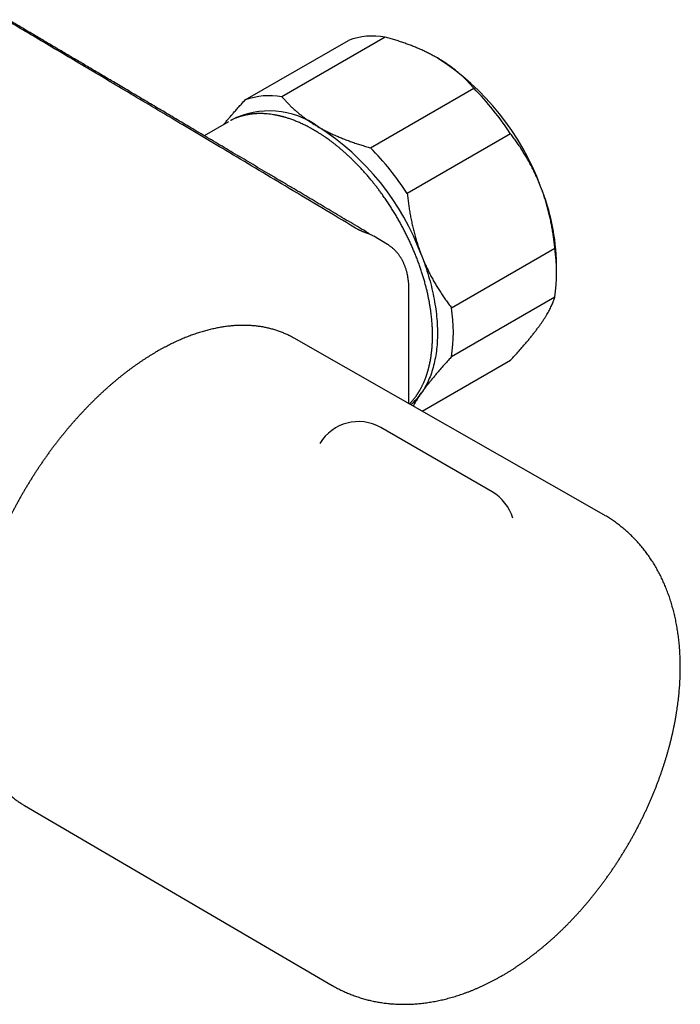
# Model space of a CAD drawing. Header units: millimetres. Extents: x 8 to 709, y 8 to 364.
# Tile 7 of 9: x 650 to 709, y 8 to 96. Entities that reach past the tile are written whole.
import ezdxf

# ---------------------------------------------------------------- set-up
doc = ezdxf.new("R2010")
doc.units = ezdxf.units.MM

msp = doc.modelspace()

# ---------------------------------------------------------------- linework, layer by layer
at = {"color": 7, "linetype": 'Continuous', "lineweight": 30}
for p, q in [((670.355, 88.469), (679.547, 93.776)), ((682.827, 94.069), (673.635, 88.762)), ((681.509, 84.217), (690.701, 89.524)), ((668.87, 86.538), (666.715, 85.294)), ((693.981, 85.443), (684.789, 80.136)), ((681.731, 76.383), (681.719, 76.39)), ((681.795, 76.345), (681.734, 76.381)), ((683.02, 75.62), (681.796, 76.347)), ((688.726, 69.989), (697.918, 75.296)), ((698.078, 73.017), (698.078, 73.833)), ((684.936, 61.447), (684.936, 71.568)), ((697.918, 70.922), (688.726, 65.616)), ((674.719, 67.272), (674.647, 67.313)), ((702.266, 51.566), (674.719, 67.272)), ((686.111, 60.777), (693.981, 65.321)), ((692.335, 53.604), (682.435, 59.319)), ((650.649, 25.74), (650.719, 25.699)), ((650.719, 25.699), (678.096, 9.698))]:
    msp.add_line(p, q, dxfattribs=at)
at = {"color": 7, "linetype": 'Continuous', "lineweight": 30, "flags": 128}
msp.add_lwpolyline([(686.05, 74.655), (686.139, 74.424), (686.224, 74.193), (686.307, 73.961), (686.387, 73.73), (686.465, 73.499), (686.54, 73.268), (686.612, 73.037), (686.681, 72.806), (686.747, 72.575), (686.811, 72.345), (686.872, 72.116), (686.93, 71.886), (686.985, 71.658), (687.037, 71.43), (687.086, 71.202), (687.133, 70.976), (687.176, 70.75), (687.217, 70.525), (687.254, 70.301), (687.289, 70.078), (687.32, 69.856), (687.349, 69.636), (687.375, 69.416), (687.397, 69.198), (687.417, 68.981), (687.433, 68.765), (687.447, 68.551), (687.458, 68.339), (687.465, 68.127), (687.47, 67.918), (687.471, 67.71), (687.47, 67.504), (687.465, 67.3), (687.458, 67.098), (687.447, 66.897), (687.433, 66.699), (687.417, 66.503), (687.397, 66.308), (687.375, 66.116), (687.349, 65.926), (687.32, 65.739), (687.289, 65.553), (687.254, 65.37), (687.217, 65.189), (687.176, 65.011), (687.133, 64.836), (687.086, 64.663), (687.037, 64.492), (686.985, 64.324), (686.93, 64.159), (686.872, 63.997), (686.811, 63.838), (686.747, 63.681), (686.681, 63.527), (686.612, 63.376), (686.54, 63.229), (686.465, 63.084), (686.387, 62.942), (686.307, 62.803), (686.224, 62.668), (686.139, 62.536), (686.05, 62.407)], dxfattribs=at)
at = {"color": 7, "linetype": 'Continuous', "lineweight": 30}
for centre, radius, start, end in [((681.747, 87.656), 6.503, 80.44309, 109.77595), ((675.064, 72.825), 23.011, 20.21851, 57.37063), ((672.387, 71.443), 25.735, 32.95663, 44.63251), ((672.555, 82.349), 6.503, 80.44309, 109.77595), ((672.513, 80.114), 7.385, 53.89881, 117.29127), ((664.457, 66.702), 23.011, 20.21851, 57.37063), ((663.195, 66.136), 25.735, 32.95663, 44.63251), ((678.611, 73.468), 19.47, 1.0766, 22.05271), ((683.045, 73.109), 15.034, 351.63591, 8.36409), ((673.852, 67.802), 15.034, 351.63591, 8.36409), ((681.53, 65.558), 5.51, 310.31475, 325.11569), ((680.436, 55.855), 4, 60.00268, 148.99077), ((690.335, 50.14), 4, 16.14326, 60.00268)]:
    msp.add_arc(centre, radius, start, end, dxfattribs=at)
for points, knots in [([(680.342, 76.985), (680.143, 77.105), (677.999, 78.386), (674.102, 80.712), (668.835, 83.855), (664.071, 86.693), (659.708, 89.289), (655.635, 91.709), (651.781, 93.994), (647.985, 96.242), (644.231, 98.46), (640.509, 100.654), (636.934, 102.758), (633.486, 104.782), (630.147, 106.737), (626.905, 108.631), (623.748, 110.47), (620.667, 112.261), (617.655, 114.007), (614.707, 115.711), (611.8, 117.388), (608.893, 119.059), (605.948, 120.749), (602.938, 122.471), (599.86, 124.228), (596.707, 126.024), (593.471, 127.863), (590.144, 129.749), (586.714, 131.689), (583.17, 133.69), (579.494, 135.762), (575.665, 137.915), (571.656, 140.165), (567.432, 142.532), (562.932, 145.05), (558.057, 147.774), (553.044, 150.572), (549.639, 152.471), (548.013, 153.377)], [0, 0, 0, 0, 0.004572, 0.049029, 0.089101, 0.124994, 0.157902, 0.188774, 0.217999, 0.245869, 0.275387, 0.303606, 0.330695, 0.35682, 0.382106, 0.406655, 0.430546, 0.453846, 0.476611, 0.498887, 0.520714, 0.542497, 0.564711, 0.587388, 0.610567, 0.634297, 0.658632, 0.683637, 0.709391, 0.73599, 0.763553, 0.792232, 0.822227, 0.853804, 0.887305, 0.923457, 0.96346, 1, 1, 1, 1]), ([(681.091, 76.765), (680.845, 76.911), (680.334, 77.214), (679.562, 77.673), (678.776, 78.139), (678.004, 78.597), (677.245, 79.048), (676.498, 79.491), (675.761, 79.929), (674.986, 80.389), (674.175, 80.87), (673.329, 81.372), (672.495, 81.866), (671.673, 82.354), (670.863, 82.834), (670.065, 83.308), (669.279, 83.774), (668.504, 84.233), (667.742, 84.685), (666.991, 85.13), (666.252, 85.568), (665.539, 85.991), (664.85, 86.399), (664.186, 86.792), (663.532, 87.179), (662.89, 87.56), (662.245, 87.942), (661.598, 88.324), (660.951, 88.708), (660.316, 89.084), (659.692, 89.453), (659.081, 89.814), (658.492, 90.163), (657.926, 90.497), (657.382, 90.819), (656.848, 91.135), (656.325, 91.444), (655.813, 91.747), (655.311, 92.043), (654.82, 92.333), (654.339, 92.617), (653.869, 92.895), (653.412, 93.165), (652.968, 93.427), (652.537, 93.681), (652.116, 93.93), (651.71, 94.17), (651.317, 94.401), (650.938, 94.625), (650.569, 94.843), (650.209, 95.055), (649.859, 95.261), (649.519, 95.462), (649.188, 95.657), (648.862, 95.849), (648.541, 96.038), (648.225, 96.225), (647.919, 96.405), (647.625, 96.578), (647.34, 96.746), (647.067, 96.907), (646.803, 97.062), (646.551, 97.211), (646.309, 97.353), (646.077, 97.49), (645.856, 97.62), (645.649, 97.742), (645.456, 97.855), (645.276, 97.961), (645.106, 98.061), (644.945, 98.156), (644.791, 98.247), (644.644, 98.333), (644.504, 98.416), (644.374, 98.492), (644.255, 98.562), (644.147, 98.625), (644.049, 98.683), (643.956, 98.738), (643.862, 98.793), (643.763, 98.851), (643.657, 98.914), (643.534, 98.986), (643.393, 99.069), (643.231, 99.164), (643.06, 99.265), (642.879, 99.371), (642.688, 99.483), (642.487, 99.601), (642.277, 99.725), (642.057, 99.854), (641.827, 99.99), (641.587, 100.13), (641.337, 100.277), (641.079, 100.429), (640.813, 100.585), (640.539, 100.746), (640.256, 100.912), (639.961, 101.085), (639.654, 101.265), (639.336, 101.452), (639.007, 101.645), (638.669, 101.843), (638.321, 102.048), (637.963, 102.258), (637.611, 102.464), (637.265, 102.666), (636.928, 102.864), (636.582, 103.067), (636.23, 103.273), (635.869, 103.484), (635.503, 103.699), (635.135, 103.914), (634.701, 104.168), (634.205, 104.459), (633.649, 104.784), (633.102, 105.104), (632.551, 105.426), (631.997, 105.75), (631.44, 106.076), (630.894, 106.394), (630.36, 106.706), (629.837, 107.011), (629.336, 107.304), (628.854, 107.584), (628.393, 107.853), (627.943, 108.116), (627.502, 108.373), (627.072, 108.623), (626.652, 108.868), (626.242, 109.107), (625.842, 109.339), (625.453, 109.566), (625.076, 109.785), (624.711, 109.997), (624.359, 110.202), (624.016, 110.401), (623.713, 110.578), (623.446, 110.733), (623.21, 110.87), (622.971, 111.009), (622.726, 111.151), (622.476, 111.296), (622.219, 111.445), (621.922, 111.618), (621.584, 111.814), (621.201, 112.036), (620.808, 112.264), (620.4, 112.501), (619.978, 112.745), (619.541, 112.998), (619.092, 113.258), (618.632, 113.525), (618.16, 113.798), (617.676, 114.078), (617.179, 114.365), (616.67, 114.66), (616.147, 114.962), (615.613, 115.271), (615.066, 115.586), (614.508, 115.908), (614.002, 116.201), (613.549, 116.461), (613.153, 116.69), (612.751, 116.921), (612.344, 117.156), (611.932, 117.393), (611.516, 117.633), (611.103, 117.87), (610.698, 118.103), (610.305, 118.329), (609.924, 118.549), (609.555, 118.761), (609.197, 118.966), (608.851, 119.165), (608.526, 119.352), (608.221, 119.527), (607.935, 119.691), (607.659, 119.849), (607.393, 120.002), (607.137, 120.149), (606.884, 120.294), (606.635, 120.437), (606.39, 120.578), (606.156, 120.712), (605.935, 120.839), (605.725, 120.959), (605.527, 121.072), (605.346, 121.176), (605.18, 121.271), (605.03, 121.357), (604.889, 121.438), (604.759, 121.512), (604.638, 121.581), (604.533, 121.642), (604.44, 121.695), (604.359, 121.741), (604.28, 121.787), (604.199, 121.833), (604.116, 121.881), (604.03, 121.93), (603.914, 121.996), (603.768, 122.08), (603.587, 122.183), (603.4, 122.29), (603.204, 122.402), (603.002, 122.518), (602.79, 122.639), (602.569, 122.765), (602.341, 122.896), (602.105, 123.031), (601.862, 123.17), (601.611, 123.313), (601.35, 123.462), (601.081, 123.616), (600.803, 123.775), (600.517, 123.938), (600.243, 124.095), (599.982, 124.244), (599.735, 124.385), (599.479, 124.531), (599.212, 124.683), (598.935, 124.841), (598.648, 125.005), (598.352, 125.174), (598.047, 125.348), (597.735, 125.525), (597.416, 125.707), (597.091, 125.893), (596.757, 126.083), (596.412, 126.28), (596.055, 126.482), (595.688, 126.692), (595.312, 126.906), (594.926, 127.125), (594.532, 127.35), (594.129, 127.579), (593.709, 127.818), (593.271, 128.067), (592.815, 128.326), (592.349, 128.591), (591.873, 128.861), (591.387, 129.137), (590.901, 129.413), (590.415, 129.689), (589.93, 129.964), (589.435, 130.245), (588.932, 130.53), (588.42, 130.821), (587.899, 131.116), (587.369, 131.417), (586.83, 131.722), (586.283, 132.032), (585.729, 132.346), (585.171, 132.662), (584.607, 132.981), (584.035, 133.305), (583.45, 133.636), (582.853, 133.973), (582.244, 134.318), (581.626, 134.667), (580.999, 135.021), (580.367, 135.378), (579.73, 135.738), (579.088, 136.101), (578.438, 136.468), (577.775, 136.842), (577.098, 137.224), (576.408, 137.613), (575.709, 138.007), (575.001, 138.406), (574.284, 138.81), (573.559, 139.219), (572.825, 139.633), (572.082, 140.051), (571.331, 140.474), (570.572, 140.901), (569.803, 141.334), (569.031, 141.769), (568.254, 142.206), (567.473, 142.645), (566.684, 143.089), (565.881, 143.54), (565.063, 144), (564.232, 144.468), (563.391, 144.94), (562.541, 145.417), (561.683, 145.9), (560.815, 146.387), (559.939, 146.879), (559.054, 147.376), (558.16, 147.878), (557.257, 148.385), (556.345, 148.897), (555.424, 149.413), (554.494, 149.935), (553.524, 150.48), (552.512, 151.047), (551.459, 151.638), (550.394, 152.235), (549.612, 152.674), (549.185, 152.914), (549.116, 152.953)], [0, 0, 0, 0, 0.005589, 0.011609, 0.017563, 0.023451, 0.02917, 0.034826, 0.040418, 0.045947, 0.052446, 0.058856, 0.065175, 0.071405, 0.077544, 0.083594, 0.089553, 0.095423, 0.101203, 0.106893, 0.112493, 0.118003, 0.123115, 0.128148, 0.133101, 0.137974, 0.142766, 0.147762, 0.152668, 0.157484, 0.162209, 0.166845, 0.171391, 0.175594, 0.179718, 0.183761, 0.187725, 0.191608, 0.195411, 0.199135, 0.202778, 0.206341, 0.209824, 0.213167, 0.216433, 0.219622, 0.222733, 0.225677, 0.228547, 0.231346, 0.234071, 0.236724, 0.239305, 0.241813, 0.244248, 0.246721, 0.249114, 0.251428, 0.253662, 0.255816, 0.25789, 0.259885, 0.2618, 0.263635, 0.265391, 0.267066, 0.268662, 0.270094, 0.271455, 0.272745, 0.273964, 0.275112, 0.276252, 0.277312, 0.278293, 0.279194, 0.280015, 0.280757, 0.281422, 0.28213, 0.282885, 0.283686, 0.284533, 0.28568, 0.286902, 0.288199, 0.289571, 0.291017, 0.292539, 0.294135, 0.295803, 0.297545, 0.299361, 0.301252, 0.303218, 0.305222, 0.307297, 0.309444, 0.311663, 0.314001, 0.316415, 0.318903, 0.321466, 0.324104, 0.326817, 0.329605, 0.332106, 0.334665, 0.33728, 0.339953, 0.342684, 0.345471, 0.348272, 0.351042, 0.355334, 0.359551, 0.363693, 0.36776, 0.372068, 0.376289, 0.380423, 0.384469, 0.388428, 0.392299, 0.395869, 0.399362, 0.402777, 0.406114, 0.409374, 0.412556, 0.415661, 0.418688, 0.421637, 0.424508, 0.427253, 0.429922, 0.432517, 0.435037, 0.436823, 0.438589, 0.440397, 0.44225, 0.444149, 0.446093, 0.448082, 0.450892, 0.453788, 0.456769, 0.459837, 0.463055, 0.466363, 0.46976, 0.473247, 0.476824, 0.480489, 0.484245, 0.488111, 0.492069, 0.496116, 0.500255, 0.504483, 0.508803, 0.511762, 0.514763, 0.517805, 0.520887, 0.524011, 0.527175, 0.530331, 0.533398, 0.536375, 0.539263, 0.542061, 0.54477, 0.547389, 0.549918, 0.552158, 0.554323, 0.556412, 0.558426, 0.560365, 0.562229, 0.564176, 0.566033, 0.567801, 0.56948, 0.571069, 0.572568, 0.573978, 0.575191, 0.57633, 0.577393, 0.57838, 0.579293, 0.58013, 0.580788, 0.581391, 0.581979, 0.582589, 0.58322, 0.583873, 0.584548, 0.585841, 0.587206, 0.588643, 0.590109, 0.591644, 0.593247, 0.594919, 0.596659, 0.598434, 0.600275, 0.602183, 0.604156, 0.606195, 0.6083, 0.610471, 0.612708, 0.614519, 0.616395, 0.618335, 0.620341, 0.622449, 0.624625, 0.626869, 0.62918, 0.631558, 0.633959, 0.636426, 0.638957, 0.641554, 0.64427, 0.647054, 0.649905, 0.652825, 0.655812, 0.658866, 0.661989, 0.665367, 0.66882, 0.67235, 0.675955, 0.679636, 0.683393, 0.687004, 0.690683, 0.694429, 0.698243, 0.702124, 0.706072, 0.710087, 0.71417, 0.71832, 0.722538, 0.726745, 0.731018, 0.735356, 0.739758, 0.744307, 0.748924, 0.753608, 0.758359, 0.763177, 0.767975, 0.772838, 0.777766, 0.782758, 0.78792, 0.793149, 0.798445, 0.803809, 0.809241, 0.81474, 0.820307, 0.825929, 0.831618, 0.837375, 0.843199, 0.849089, 0.854941, 0.860857, 0.866838, 0.872883, 0.87912, 0.885423, 0.891794, 0.898233, 0.904739, 0.911312, 0.917953, 0.924662, 0.931438, 0.938281, 0.945192, 0.952171, 0.959216, 0.96633, 0.974232, 0.982217, 0.990282, 0.99843, 1, 1, 1, 1]), ([(687.471, 92.205), (687.429, 92.229), (687.28, 92.314), (687.018, 92.457), (686.682, 92.63), (686.336, 92.798), (685.982, 92.96), (685.618, 93.117), (685.248, 93.267), (684.873, 93.411), (684.487, 93.55), (684.086, 93.687), (683.672, 93.82), (683.253, 93.948), (682.969, 94.029), (682.827, 94.069)], [0, 0, 0, 0, 0.031425, 0.110773, 0.190157, 0.269542, 0.348893, 0.42894, 0.508988, 0.58762, 0.666253, 0.749675, 0.833122, 0.916573, 1, 1, 1, 1]), ([(690.701, 89.524), (690.633, 89.604), (690.496, 89.765), (690.278, 90.003), (690.051, 90.239), (689.814, 90.471), (689.566, 90.7), (689.307, 90.925), (689.039, 91.145), (688.756, 91.363), (688.457, 91.58), (688.14, 91.794), (687.813, 92.003), (687.585, 92.137), (687.471, 92.205)], [0, 0, 0, 0, 0.082025, 0.164072, 0.246116, 0.328135, 0.410674, 0.493213, 0.574834, 0.656455, 0.742321, 0.82823, 0.914137, 1, 1, 1, 1]), ([(673.635, 88.762), (673.701, 88.684), (673.834, 88.528), (674.045, 88.297), (674.264, 88.069), (674.493, 87.843), (674.732, 87.62), (674.981, 87.402), (675.239, 87.188), (675.51, 86.976), (675.797, 86.765), (676.1, 86.555), (676.413, 86.352), (676.67, 86.195), (676.823, 86.106), (676.865, 86.081)], [0, 0, 0, 0, 0.0795363, 0.1590931, 0.2386465, 0.3181781, 0.3981796, 0.4781805, 0.5573503, 0.6365196, 0.7195152, 0.8025499, 0.8855826, 0.9685754, 1, 1, 1, 1]), ([(668.469, 86.307), (668.471, 86.309), (668.538, 86.394), (668.679, 86.566), (668.89, 86.821), (669.109, 87.078), (669.337, 87.343), (669.578, 87.616), (669.83, 87.897), (670.089, 88.182), (670.266, 88.373), (670.355, 88.469)], [0, 0, 0, 0, 0.003339, 0.125882, 0.248425, 0.368815, 0.489206, 0.616881, 0.744595, 0.872316, 1, 1, 1, 1]), ([(684.983, 61.42), (684.984, 61.422), (684.996, 61.434), (685.021, 61.46), (685.057, 61.497), (685.093, 61.535), (685.128, 61.574), (685.206, 61.66), (685.29, 61.758), (685.38, 61.869), (685.436, 61.94), (685.491, 62.012), (685.544, 62.084), (685.595, 62.156), (685.642, 62.223), (685.682, 62.283), (685.716, 62.335), (685.745, 62.379), (685.768, 62.415), (685.785, 62.442), (685.796, 62.461), (685.804, 62.474), (685.813, 62.489), (685.826, 62.509), (685.843, 62.537), (685.863, 62.571), (685.885, 62.608), (685.907, 62.645), (685.934, 62.693), (685.966, 62.751), (686.004, 62.82), (686.042, 62.891), (686.083, 62.971), (686.128, 63.062), (686.179, 63.168), (686.232, 63.284), (686.288, 63.411), (686.345, 63.548), (686.392, 63.67), (686.431, 63.772), (686.459, 63.849), (686.485, 63.922), (686.507, 63.989), (686.528, 64.05), (686.545, 64.103), (686.559, 64.147), (686.57, 64.182), (686.579, 64.21), (686.586, 64.232), (686.591, 64.251), (686.595, 64.265), (686.599, 64.279), (686.604, 64.294), (686.611, 64.317), (686.619, 64.346), (686.629, 64.38), (686.64, 64.419), (686.652, 64.461), (686.664, 64.504), (686.68, 64.563), (686.7, 64.64), (686.724, 64.736), (686.754, 64.864), (686.79, 65.024), (686.827, 65.21), (686.861, 65.391), (686.89, 65.568), (686.916, 65.74), (686.938, 65.907), (686.958, 66.077), (686.977, 66.251), (686.993, 66.431), (687.006, 66.609), (687.016, 66.784), (687.024, 66.957), (687.029, 67.099), (687.032, 67.209), (687.033, 67.287), (687.034, 67.358), (687.035, 67.426), (687.035, 67.493), (687.035, 67.559), (687.034, 67.623), (687.034, 67.687), (687.032, 67.793), (687.029, 67.941), (687.022, 68.134), (687.012, 68.332), (686.999, 68.539), (686.983, 68.757), (686.962, 68.986), (686.937, 69.227), (686.907, 69.48), (686.871, 69.749), (686.829, 70.032), (686.779, 70.33), (686.722, 70.643), (686.657, 70.968), (686.583, 71.307), (686.501, 71.654), (686.41, 72.008), (686.312, 72.367), (686.206, 72.731), (686.092, 73.099), (685.969, 73.472), (685.837, 73.849), (685.697, 74.231), (685.548, 74.616), (685.395, 74.991), (685.239, 75.355), (685.082, 75.709), (684.917, 76.064), (684.745, 76.421), (684.566, 76.777), (684.381, 77.132), (684.189, 77.486), (683.99, 77.84), (683.783, 78.197), (683.566, 78.555), (683.34, 78.914), (683.107, 79.273), (682.866, 79.63), (682.636, 79.959), (682.418, 80.26), (682.217, 80.53), (682.015, 80.793), (681.815, 81.048), (681.598, 81.317), (681.364, 81.597), (681.114, 81.887), (680.868, 82.164), (680.624, 82.429), (680.385, 82.68), (680.152, 82.918), (679.925, 83.143), (679.701, 83.358), (679.473, 83.571), (679.24, 83.782), (679.003, 83.989), (678.773, 84.184), (678.551, 84.367), (678.337, 84.537), (678.131, 84.696), (677.934, 84.843), (677.744, 84.982), (677.541, 85.126), (677.323, 85.274), (677.094, 85.425), (676.925, 85.532), (676.813, 85.601), (676.759, 85.634), (676.71, 85.664), (676.668, 85.689), (676.635, 85.709), (676.608, 85.725), (676.582, 85.74), (676.55, 85.759), (676.511, 85.781), (676.467, 85.807), (676.416, 85.837), (676.359, 85.869), (676.295, 85.905), (676.226, 85.943), (676.15, 85.985), (676.035, 86.046), (675.883, 86.126), (675.645, 86.246), (675.357, 86.383), (675.075, 86.506), (674.848, 86.599), (674.678, 86.665), (674.512, 86.726), (674.352, 86.783), (674.2, 86.833), (674.055, 86.879), (673.932, 86.916), (673.829, 86.946), (673.747, 86.968), (673.671, 86.989), (673.604, 87.006), (673.549, 87.02), (673.506, 87.03), (673.472, 87.039), (673.438, 87.047), (673.397, 87.056), (673.349, 87.067), (673.294, 87.079), (673.232, 87.092), (673.096, 87.12), (672.887, 87.159), (672.607, 87.2), (672.358, 87.227), (672.141, 87.244), (671.993, 87.252), (671.884, 87.256), (671.814, 87.257), (671.747, 87.258), (671.688, 87.258), (671.639, 87.258), (671.599, 87.258), (671.566, 87.257), (671.538, 87.257), (671.51, 87.256), (671.477, 87.255), (671.437, 87.254), (671.389, 87.252), (671.33, 87.249), (671.263, 87.245), (671.193, 87.24), (671.122, 87.234), (671.049, 87.227), (670.976, 87.219), (670.892, 87.209), (670.798, 87.196), (670.693, 87.18), (670.588, 87.162), (670.493, 87.144), (670.409, 87.127), (670.337, 87.111), (670.27, 87.095), (670.208, 87.079), (670.15, 87.065), (670.099, 87.051), (670.053, 87.038), (670.018, 87.027), (669.988, 87.019), (669.962, 87.011), (669.931, 87.001), (669.895, 86.99), (669.849, 86.975), (669.792, 86.956), (669.726, 86.933), (669.639, 86.901), (669.536, 86.862), (669.417, 86.813), (669.301, 86.761), (669.189, 86.707), (669.104, 86.665), (669.056, 86.64), (669.045, 86.634)], [0, 0, 0, 0, 0.000165, 0.001998, 0.003963, 0.005921, 0.007868, 0.009805, 0.018796, 0.022142, 0.025454, 0.028733, 0.031978, 0.035191, 0.038241, 0.040777, 0.042979, 0.044847, 0.046381, 0.047582, 0.048234, 0.048717, 0.049219, 0.050057, 0.051237, 0.052699, 0.05422, 0.055742, 0.057267, 0.059994, 0.062728, 0.065468, 0.068321, 0.072012, 0.076025, 0.080359, 0.085014, 0.089991, 0.095288, 0.098044, 0.100812, 0.103359, 0.105663, 0.107725, 0.109544, 0.11112, 0.112189, 0.113108, 0.113877, 0.114497, 0.114967, 0.115317, 0.115828, 0.116566, 0.117532, 0.118723, 0.120028, 0.121394, 0.122822, 0.12431, 0.127198, 0.130291, 0.13359, 0.139598, 0.145425, 0.151038, 0.156437, 0.161623, 0.166595, 0.171354, 0.176703, 0.181933, 0.187047, 0.192042, 0.196921, 0.201672, 0.204007, 0.206159, 0.208127, 0.209922, 0.211826, 0.213659, 0.215381, 0.217119, 0.218867, 0.224032, 0.229225, 0.234473, 0.23998, 0.245789, 0.251789, 0.258081, 0.264663, 0.271538, 0.278853, 0.286471, 0.294392, 0.302617, 0.311146, 0.31988, 0.328723, 0.337623, 0.34663, 0.355745, 0.364967, 0.374297, 0.383733, 0.393278, 0.40293, 0.411669, 0.420495, 0.429407, 0.438405, 0.44749, 0.456496, 0.465586, 0.47476, 0.484016, 0.493527, 0.503124, 0.512808, 0.522579, 0.532436, 0.540239, 0.547976, 0.555579, 0.563049, 0.570385, 0.57953, 0.588459, 0.597172, 0.605669, 0.61395, 0.621873, 0.629589, 0.637096, 0.644394, 0.652463, 0.660262, 0.667789, 0.675046, 0.682032, 0.688629, 0.694966, 0.701046, 0.706941, 0.714552, 0.721877, 0.728915, 0.730726, 0.732494, 0.734064, 0.735403, 0.736513, 0.737225, 0.738008, 0.739013, 0.740239, 0.741687, 0.743288, 0.745095, 0.747107, 0.749323, 0.751745, 0.754283, 0.760273, 0.766273, 0.777012, 0.787782, 0.793289, 0.798801, 0.804174, 0.809326, 0.814258, 0.818968, 0.823458, 0.826272, 0.828991, 0.83154, 0.833728, 0.835549, 0.837001, 0.837875, 0.838976, 0.840319, 0.841906, 0.843735, 0.845808, 0.848008, 0.857271, 0.866686, 0.876199, 0.882621, 0.888995, 0.891486, 0.893969, 0.896377, 0.8985, 0.900142, 0.901544, 0.902707, 0.903631, 0.90455, 0.905708, 0.907106, 0.908745, 0.910911, 0.913363, 0.915899, 0.918478, 0.921099, 0.923762, 0.926468, 0.930257, 0.934127, 0.938076, 0.941918, 0.944833, 0.947573, 0.950137, 0.952526, 0.95474, 0.956771, 0.958551, 0.960063, 0.960981, 0.962013, 0.963244, 0.964674, 0.966303, 0.968736, 0.971501, 0.974355, 0.979298, 0.984213, 0.9891, 0.993958, 0.998648, 1, 1, 1, 1]), ([(676.865, 86.081), (676.975, 86.019), (677.196, 85.894), (677.54, 85.713), (677.894, 85.538), (678.258, 85.369), (678.631, 85.206), (679.016, 85.047), (679.411, 84.894), (679.817, 84.747), (680.23, 84.605), (680.65, 84.47), (681.076, 84.34), (681.365, 84.258), (681.509, 84.217)], [0, 0, 0, 0, 0.08174, 0.163499, 0.24524, 0.327661, 0.410101, 0.492524, 0.576835, 0.661164, 0.745478, 0.830313, 0.915162, 1, 1, 1, 1]), ([(696.657, 80.778), (696.634, 80.836), (696.557, 81.032), (696.421, 81.359), (696.244, 81.758), (696.058, 82.151), (695.862, 82.538), (695.658, 82.919), (695.446, 83.292), (695.227, 83.656), (694.999, 84.019), (694.758, 84.381), (694.506, 84.743), (694.247, 85.098), (694.07, 85.328), (693.981, 85.443)], [0, 0, 0, 0, 0.034083, 0.113223, 0.192397, 0.271573, 0.350714, 0.430546, 0.510378, 0.588808, 0.667237, 0.750413, 0.833614, 0.916819, 1, 1, 1, 1]), ([(697.918, 75.296), (697.902, 75.45), (697.869, 75.759), (697.809, 76.221), (697.741, 76.682), (697.663, 77.143), (697.576, 77.602), (697.479, 78.061), (697.37, 78.521), (697.251, 78.98), (697.12, 79.436), (696.977, 79.888), (696.824, 80.337), (696.713, 80.631), (696.657, 80.778)], [0, 0, 0, 0, 0.081977, 0.163964, 0.245939, 0.32836, 0.410794, 0.493213, 0.577312, 0.661429, 0.745527, 0.830344, 0.915183, 1, 1, 1, 1]), ([(684.789, 80.136), (684.805, 79.982), (684.838, 79.673), (684.898, 79.211), (684.967, 78.75), (685.044, 78.29), (685.131, 77.831), (685.227, 77.376), (685.333, 76.925), (685.451, 76.472), (685.582, 76.015), (685.726, 75.556), (685.881, 75.101), (685.994, 74.804), (686.05, 74.655)], [0, 0, 0, 0, 0.082025, 0.164072, 0.246116, 0.328135, 0.410674, 0.493213, 0.574834, 0.656455, 0.742321, 0.82823, 0.914137, 1, 1, 1, 1]), ([(681.199, 76.615), (681.198, 76.615), (681.19, 76.617), (681.171, 76.624), (681.141, 76.634), (681.107, 76.645), (681.071, 76.658), (681.033, 76.672), (680.993, 76.687), (680.95, 76.703), (680.907, 76.72), (680.862, 76.738), (680.816, 76.756), (680.77, 76.775), (680.725, 76.795), (680.679, 76.815), (680.633, 76.835), (680.588, 76.856), (680.545, 76.877), (680.502, 76.898), (680.462, 76.918), (680.424, 76.939), (680.389, 76.958), (680.361, 76.974), (680.347, 76.983), (680.343, 76.985)], [0, 0, 0, 0, 0.001466, 0.04645, 0.092521, 0.13942, 0.186689, 0.23456, 0.282568, 0.330764, 0.379033, 0.427225, 0.475226, 0.522892, 0.569999, 0.616924, 0.66414, 0.711341, 0.758174, 0.804355, 0.849622, 0.893852, 0.938428, 0.98323, 1, 1, 1, 1]), ([(681.428, 76.53), (681.42, 76.536), (681.402, 76.55), (681.38, 76.568), (681.361, 76.582), (681.349, 76.591), (681.336, 76.601), (681.318, 76.614), (681.295, 76.631), (681.265, 76.651), (681.229, 76.676), (681.186, 76.705), (681.137, 76.736), (681.101, 76.758), (681.082, 76.769)], [0, 0, 0, 0, 0.066938, 0.161448, 0.202202, 0.23862, 0.274126, 0.325055, 0.393548, 0.479617, 0.583278, 0.704548, 0.843447, 1, 1, 1, 1]), ([(681.705, 76.398), (681.699, 76.401), (681.662, 76.422), (681.593, 76.457), (681.498, 76.501), (681.401, 76.542), (681.302, 76.58), (681.235, 76.604), (681.2, 76.614), (681.198, 76.614)], [0, 0, 0, 0, 0.039603, 0.2304458, 0.4212933, 0.6122212, 0.802433, 0.9931253, 1, 1, 1, 1]), ([(684.936, 71.568), (684.936, 71.57), (684.936, 71.622), (684.934, 71.724), (684.93, 71.875), (684.922, 72.022), (684.912, 72.168), (684.898, 72.312), (684.881, 72.455), (684.861, 72.597), (684.838, 72.737), (684.812, 72.875), (684.783, 73.01), (684.751, 73.143), (684.716, 73.274), (684.677, 73.404), (684.636, 73.531), (684.591, 73.656), (684.544, 73.779), (684.493, 73.9), (684.44, 74.017), (684.384, 74.132), (684.325, 74.242), (684.265, 74.35), (684.201, 74.454), (684.134, 74.557), (684.065, 74.656), (683.993, 74.753), (683.919, 74.846), (683.842, 74.936), (683.763, 75.023), (683.682, 75.106), (683.599, 75.187), (683.513, 75.264), (683.425, 75.338), (683.335, 75.408), (683.244, 75.476), (683.15, 75.539), (683.075, 75.587), (683.031, 75.613), (683.019, 75.62)], [0, 0, 0, 0, 0.000765, 0.029629, 0.05859, 0.087512, 0.115521, 0.14427, 0.172953, 0.201581, 0.23018, 0.259067, 0.287149, 0.315354, 0.343649, 0.371998, 0.40036, 0.428684, 0.456927, 0.485047, 0.513003, 0.540752, 0.568213, 0.594934, 0.622223, 0.649355, 0.676332, 0.703158, 0.729842, 0.756392, 0.782817, 0.809129, 0.83534, 0.861464, 0.887514, 0.913438, 0.939265, 0.96514, 0.990909, 1, 1, 1, 1]), ([(686.05, 74.655), (686.073, 74.596), (686.15, 74.401), (686.286, 74.073), (686.463, 73.674), (686.649, 73.282), (686.845, 72.895), (687.049, 72.513), (687.261, 72.14), (687.48, 71.776), (687.709, 71.414), (687.949, 71.051), (688.201, 70.69), (688.46, 70.335), (688.637, 70.104), (688.726, 69.989)], [0, 0, 0, 0, 0.034083, 0.113223, 0.192397, 0.271573, 0.350714, 0.430546, 0.510378, 0.588808, 0.667237, 0.750413, 0.833614, 0.916819, 1, 1, 1, 1]), ([(696.657, 68.53), (696.68, 68.562), (696.755, 68.67), (696.876, 68.849), (697.017, 69.064), (697.147, 69.273), (697.269, 69.478), (697.381, 69.676), (697.483, 69.868), (697.576, 70.053), (697.66, 70.234), (697.738, 70.413), (697.807, 70.589), (697.868, 70.759), (697.901, 70.868), (697.918, 70.922)], [0, 0, 0, 0, 0.034083, 0.113223, 0.192397, 0.271573, 0.350714, 0.430546, 0.510378, 0.588808, 0.667237, 0.750413, 0.833614, 0.916819, 1, 1, 1, 1]), ([(674.644, 67.314), (674.618, 67.329), (674.54, 67.373), (674.408, 67.442), (674.248, 67.522), (674.086, 67.599), (673.923, 67.673), (673.757, 67.743), (673.59, 67.81), (673.421, 67.873), (673.25, 67.933), (673.078, 67.989), (672.904, 68.042), (672.728, 68.092), (672.551, 68.138), (672.372, 68.181), (672.191, 68.22), (672.009, 68.256), (671.826, 68.288), (671.641, 68.316), (671.454, 68.341), (671.267, 68.363), (671.077, 68.381), (670.887, 68.396), (670.695, 68.407), (670.501, 68.414), (670.307, 68.418), (670.111, 68.419), (669.914, 68.415), (669.716, 68.409), (669.517, 68.398), (669.316, 68.384), (669.115, 68.367), (668.912, 68.346), (668.709, 68.321), (668.504, 68.293), (668.299, 68.262), (668.093, 68.227), (667.886, 68.188), (667.678, 68.146), (667.469, 68.1), (667.259, 68.051), (667.049, 67.998), (666.838, 67.942), (666.627, 67.882), (666.415, 67.819), (666.202, 67.752), (665.989, 67.682), (665.776, 67.608), (665.561, 67.531), (665.347, 67.451), (665.132, 67.367), (664.917, 67.28), (664.701, 67.19), (664.485, 67.096), (664.269, 66.999), (664.053, 66.898), (663.837, 66.794), (663.62, 66.687), (663.403, 66.577), (663.187, 66.463), (662.97, 66.347), (662.757, 66.229), (662.603, 66.142), (662.521, 66.094), (662.508, 66.087)], [0, 0, 0, 0, 0.007969, 0.023976, 0.039983, 0.055993, 0.072005, 0.088021, 0.104042, 0.120068, 0.1361, 0.152139, 0.168186, 0.184242, 0.200306, 0.21638, 0.232464, 0.248558, 0.264664, 0.28078, 0.296907, 0.313046, 0.329196, 0.345357, 0.36153, 0.377715, 0.39391, 0.410117, 0.426334, 0.442561, 0.458799, 0.475047, 0.491304, 0.50757, 0.523845, 0.540128, 0.556419, 0.572717, 0.589023, 0.605335, 0.621653, 0.637977, 0.654306, 0.67064, 0.686979, 0.703321, 0.719668, 0.736018, 0.752371, 0.768726, 0.785085, 0.801445, 0.817807, 0.834171, 0.850536, 0.866903, 0.88327, 0.899638, 0.916006, 0.932375, 0.948744, 0.965113, 0.981482, 0.99699, 1, 1, 1, 1]), ([(693.981, 65.321), (694.069, 65.415), (694.244, 65.604), (694.498, 65.884), (694.748, 66.162), (694.99, 66.438), (695.226, 66.71), (695.456, 66.981), (695.678, 67.249), (695.893, 67.515), (696.099, 67.776), (696.296, 68.033), (696.483, 68.285), (696.599, 68.448), (696.657, 68.53)], [0, 0, 0, 0, 0.0819772, 0.1639643, 0.2459391, 0.32836, 0.4107942, 0.4932125, 0.577312, 0.6614293, 0.7455265, 0.8303443, 0.9151831, 1, 1, 1, 1]), ([(662.508, 66.087), (662.47, 66.065), (662.359, 66.001), (662.177, 65.893), (661.961, 65.761), (661.744, 65.627), (661.528, 65.489), (661.312, 65.348), (661.097, 65.205), (660.881, 65.058), (660.666, 64.908), (660.452, 64.756), (660.237, 64.6), (660.024, 64.442), (659.81, 64.281), (659.597, 64.117), (659.385, 63.95), (659.173, 63.78), (658.962, 63.607), (658.752, 63.432), (658.542, 63.254), (658.332, 63.074), (658.124, 62.891), (657.916, 62.705), (657.709, 62.516), (657.503, 62.325), (657.298, 62.132), (657.094, 61.936), (656.89, 61.737), (656.688, 61.537), (656.486, 61.333), (656.286, 61.128), (656.086, 60.92), (655.888, 60.709), (655.691, 60.497), (655.494, 60.282), (655.299, 60.065), (655.106, 59.846), (654.913, 59.625), (654.722, 59.402), (654.532, 59.176), (654.343, 58.949), (654.156, 58.72), (653.97, 58.488), (653.785, 58.255), (653.602, 58.02), (653.42, 57.783), (653.24, 57.544), (653.061, 57.304), (652.884, 57.062), (652.708, 56.818), (652.534, 56.572), (652.362, 56.325), (652.191, 56.076), (652.022, 55.826), (651.855, 55.574), (651.689, 55.321), (651.526, 55.067), (651.363, 54.811), (651.203, 54.554), (651.045, 54.295), (650.888, 54.035), (650.734, 53.774), (650.581, 53.512), (650.43, 53.249), (650.281, 52.985), (650.134, 52.719), (649.989, 52.453), (649.847, 52.186), (649.706, 51.917), (649.567, 51.648), (649.43, 51.378), (649.296, 51.108), (649.163, 50.836), (649.033, 50.564), (648.905, 50.291), (648.779, 50.018), (648.656, 49.744), (648.534, 49.47), (648.415, 49.195), (648.298, 48.919), (648.184, 48.643), (648.072, 48.367), (647.962, 48.091), (647.854, 47.814), (647.749, 47.537), (647.646, 47.26), (647.546, 46.983), (647.448, 46.706), (647.352, 46.428), (647.259, 46.151), (647.169, 45.873), (647.08, 45.596), (646.995, 45.319), (646.912, 45.042), (646.831, 44.765), (646.753, 44.489), (646.677, 44.213), (646.604, 43.937), (646.534, 43.661), (646.466, 43.386), (646.401, 43.112), (646.338, 42.838), (646.278, 42.564), (646.221, 42.291), (646.166, 42.019), (646.114, 41.748), (646.065, 41.477), (646.018, 41.207), (645.974, 40.938), (645.933, 40.669), (645.894, 40.402), (645.858, 40.135), (645.825, 39.87), (645.794, 39.605), (645.766, 39.342), (645.741, 39.08), (645.719, 38.818), (645.699, 38.558), (645.683, 38.3), (645.668, 38.042), (645.657, 37.786), (645.648, 37.531), (645.643, 37.278), (645.639, 37.026), (645.639, 36.776), (645.641, 36.527), (645.647, 36.279), (645.655, 36.033), (645.665, 35.789), (645.679, 35.547), (645.695, 35.306), (645.714, 35.067), (645.736, 34.83), (645.76, 34.595), (645.788, 34.361), (645.818, 34.13), (645.851, 33.9), (645.886, 33.672), (645.925, 33.447), (645.966, 33.223), (646.009, 33.002), (646.056, 32.783), (646.105, 32.565), (646.157, 32.351), (646.212, 32.138), (646.269, 31.928), (646.33, 31.72), (646.392, 31.514), (646.458, 31.311), (646.526, 31.11), (646.597, 30.912), (646.67, 30.716), (646.746, 30.523), (646.825, 30.332), (646.906, 30.144), (646.99, 29.959), (647.076, 29.776), (647.165, 29.596), (647.257, 29.418), (647.351, 29.244), (647.447, 29.072), (647.546, 28.903), (647.648, 28.737), (647.752, 28.574), (647.858, 28.414), (647.967, 28.257), (648.078, 28.102), (648.192, 27.951), (648.307, 27.803), (648.426, 27.657), (648.546, 27.515), (648.669, 27.376), (648.794, 27.24), (648.921, 27.107), (649.05, 26.977), (649.182, 26.85), (649.316, 26.727), (649.451, 26.607), (649.589, 26.49), (649.73, 26.376), (649.872, 26.265), (650.016, 26.158), (650.162, 26.054), (650.31, 25.953), (650.461, 25.856), (650.573, 25.785), (650.635, 25.749), (650.646, 25.742)], [0, 0, 0, 0, 0.002865, 0.008298, 0.013731, 0.019163, 0.024595, 0.030027, 0.035458, 0.04089, 0.046321, 0.051751, 0.057182, 0.062612, 0.068041, 0.073471, 0.078899, 0.084328, 0.089756, 0.095184, 0.100611, 0.106038, 0.111465, 0.116891, 0.122317, 0.127743, 0.133168, 0.138593, 0.144017, 0.149441, 0.154865, 0.160289, 0.165712, 0.171135, 0.176557, 0.18198, 0.187402, 0.192823, 0.198245, 0.203666, 0.209087, 0.214508, 0.219928, 0.225348, 0.230768, 0.236188, 0.241608, 0.247027, 0.252446, 0.257866, 0.263285, 0.268703, 0.274122, 0.279541, 0.284959, 0.290377, 0.295796, 0.301214, 0.306632, 0.31205, 0.317468, 0.322886, 0.328304, 0.333722, 0.33914, 0.344558, 0.349976, 0.355394, 0.360812, 0.36623, 0.371649, 0.377067, 0.382485, 0.387903, 0.393322, 0.398741, 0.404159, 0.409578, 0.414997, 0.420416, 0.425836, 0.431255, 0.436675, 0.442095, 0.447515, 0.452935, 0.458356, 0.463776, 0.469197, 0.474619, 0.48004, 0.485462, 0.490884, 0.496306, 0.501729, 0.507152, 0.512575, 0.517999, 0.523423, 0.528847, 0.534272, 0.539697, 0.545123, 0.550548, 0.555974, 0.561401, 0.566828, 0.572255, 0.577683, 0.583111, 0.588539, 0.593968, 0.599397, 0.604827, 0.610257, 0.615688, 0.621118, 0.626549, 0.631981, 0.637413, 0.642845, 0.648277, 0.65371, 0.659143, 0.664577, 0.67001, 0.675444, 0.680878, 0.686312, 0.691746, 0.69718, 0.702615, 0.708049, 0.713483, 0.718917, 0.72435, 0.729784, 0.735217, 0.740649, 0.746081, 0.751513, 0.756943, 0.762373, 0.767802, 0.77323, 0.778657, 0.784082, 0.789506, 0.794929, 0.80035, 0.805769, 0.811186, 0.816601, 0.822014, 0.827424, 0.832832, 0.838238, 0.84364, 0.84904, 0.854437, 0.85983, 0.86522, 0.870607, 0.87599, 0.881369, 0.886745, 0.892117, 0.897486, 0.90285, 0.908211, 0.913568, 0.91892, 0.92427, 0.929615, 0.934957, 0.940296, 0.945631, 0.950963, 0.956292, 0.961618, 0.966941, 0.972263, 0.977582, 0.982899, 0.988215, 0.993529, 0.998843, 1, 1, 1, 1]), ([(688.726, 65.616), (688.638, 65.521), (688.464, 65.332), (688.209, 65.052), (687.959, 64.774), (687.717, 64.499), (687.481, 64.226), (687.251, 63.955), (687.029, 63.687), (686.814, 63.421), (686.608, 63.16), (686.411, 62.903), (686.224, 62.651), (686.108, 62.488), (686.05, 62.407)], [0, 0, 0, 0, 0.081977, 0.163964, 0.245939, 0.32836, 0.410794, 0.493213, 0.577312, 0.661429, 0.745527, 0.830344, 0.915183, 1, 1, 1, 1]), ([(686.05, 62.407), (686.028, 62.374), (685.952, 62.267), (685.831, 62.088), (685.691, 61.873), (685.56, 61.663), (685.439, 61.459), (685.357, 61.315), (685.318, 61.242), (685.313, 61.232)], [0, 0, 0, 0, 0.077043, 0.255777, 0.434552, 0.613288, 0.793402, 0.973554, 1, 1, 1, 1]), ([(693.237, 10.566), (693.281, 10.591), (693.405, 10.663), (693.607, 10.784), (693.844, 10.928), (694.081, 11.076), (694.316, 11.227), (694.55, 11.381), (694.784, 11.539), (695.016, 11.699), (695.247, 11.863), (695.478, 12.029), (695.707, 12.199), (695.935, 12.371), (696.162, 12.546), (696.387, 12.724), (696.611, 12.905), (696.835, 13.089), (697.056, 13.275), (697.277, 13.464), (697.496, 13.655), (697.713, 13.85), (697.93, 14.046), (698.145, 14.245), (698.358, 14.447), (698.57, 14.651), (698.78, 14.857), (698.989, 15.066), (699.197, 15.277), (699.403, 15.49), (699.607, 15.706), (699.81, 15.924), (700.011, 16.144), (700.21, 16.366), (700.408, 16.59), (700.604, 16.816), (700.798, 17.044), (700.991, 17.274), (701.182, 17.506), (701.371, 17.74), (701.559, 17.976), (701.744, 18.214), (701.928, 18.453), (702.11, 18.695), (702.29, 18.938), (702.468, 19.182), (702.644, 19.429), (702.819, 19.677), (702.991, 19.926), (703.162, 20.177), (703.33, 20.43), (703.497, 20.684), (703.661, 20.94), (703.824, 21.197), (703.984, 21.455), (704.143, 21.715), (704.299, 21.976), (704.453, 22.239), (704.605, 22.502), (704.755, 22.767), (704.903, 23.033), (705.048, 23.301), (705.192, 23.569), (705.333, 23.838), (705.471, 24.109), (705.608, 24.38), (705.742, 24.653), (705.874, 24.926), (706.004, 25.2), (706.131, 25.475), (706.256, 25.751), (706.378, 26.028), (706.499, 26.306), (706.616, 26.584), (706.731, 26.863), (706.844, 27.142), (706.954, 27.423), (707.062, 27.704), (707.167, 27.985), (707.27, 28.267), (707.37, 28.55), (707.467, 28.833), (707.562, 29.116), (707.655, 29.4), (707.744, 29.684), (707.831, 29.968), (707.915, 30.253), (707.997, 30.538), (708.075, 30.823), (708.151, 31.109), (708.224, 31.394), (708.295, 31.68), (708.362, 31.966), (708.427, 32.251), (708.489, 32.537), (708.548, 32.823), (708.604, 33.109), (708.657, 33.394), (708.707, 33.68), (708.754, 33.965), (708.798, 34.25), (708.839, 34.534), (708.877, 34.819), (708.912, 35.103), (708.944, 35.386), (708.972, 35.67), (708.998, 35.952), (709.02, 36.234), (709.039, 36.516), (709.055, 36.796), (709.068, 37.077), (709.077, 37.356), (709.084, 37.634), (709.087, 37.912), (709.086, 38.189), (709.082, 38.464), (709.075, 38.739), (709.065, 39.012), (709.051, 39.284), (709.034, 39.555), (709.014, 39.825), (708.99, 40.093), (708.963, 40.36), (708.932, 40.625), (708.898, 40.888), (708.86, 41.15), (708.82, 41.41), (708.775, 41.669), (708.728, 41.925), (708.677, 42.179), (708.623, 42.432), (708.565, 42.682), (708.504, 42.93), (708.44, 43.176), (708.372, 43.42), (708.302, 43.661), (708.228, 43.9), (708.15, 44.136), (708.07, 44.37), (707.987, 44.602), (707.9, 44.831), (707.81, 45.057), (707.717, 45.281), (707.621, 45.502), (707.523, 45.72), (707.421, 45.935), (707.316, 46.148), (707.208, 46.358), (707.098, 46.565), (706.984, 46.769), (706.868, 46.971), (706.749, 47.169), (706.627, 47.365), (706.503, 47.557), (706.376, 47.747), (706.246, 47.934), (706.113, 48.117), (705.978, 48.298), (705.84, 48.476), (705.7, 48.65), (705.558, 48.822), (705.412, 48.99), (705.265, 49.156), (705.115, 49.318), (704.962, 49.477), (704.808, 49.633), (704.65, 49.786), (704.491, 49.936), (704.329, 50.083), (704.166, 50.226), (703.999, 50.367), (703.831, 50.504), (703.661, 50.637), (703.488, 50.768), (703.314, 50.895), (703.137, 51.019), (702.958, 51.14), (702.778, 51.258), (702.595, 51.372), (702.425, 51.475), (702.314, 51.538), (702.266, 51.566)], [0, 0, 0, 0, 0.003228, 0.009041, 0.014853, 0.020667, 0.026482, 0.032296, 0.038111, 0.043924, 0.049736, 0.055546, 0.061354, 0.06716, 0.072963, 0.078763, 0.084559, 0.090352, 0.096142, 0.101928, 0.10771, 0.113488, 0.119262, 0.125031, 0.130797, 0.136559, 0.142316, 0.14807, 0.153819, 0.159565, 0.165306, 0.171044, 0.176778, 0.182508, 0.188235, 0.193958, 0.199678, 0.205394, 0.211108, 0.216818, 0.222526, 0.228231, 0.233933, 0.239633, 0.24533, 0.251025, 0.256719, 0.26241, 0.2681, 0.273788, 0.279475, 0.285161, 0.290846, 0.296529, 0.302212, 0.307895, 0.313577, 0.319259, 0.324941, 0.330622, 0.336305, 0.341987, 0.34767, 0.353354, 0.359038, 0.364724, 0.37041, 0.376099, 0.381788, 0.387479, 0.393173, 0.398868, 0.404565, 0.410265, 0.415967, 0.421671, 0.427379, 0.433089, 0.438803, 0.444519, 0.450239, 0.455962, 0.461689, 0.46742, 0.473155, 0.478893, 0.484636, 0.490382, 0.496133, 0.501889, 0.507648, 0.513412, 0.519181, 0.524953, 0.530731, 0.536513, 0.542299, 0.54809, 0.553885, 0.559685, 0.565488, 0.571296, 0.577107, 0.582923, 0.588741, 0.594563, 0.600388, 0.606215, 0.612044, 0.617876, 0.623708, 0.629542, 0.635376, 0.641209, 0.647041, 0.652872, 0.6587, 0.664525, 0.670346, 0.676162, 0.681972, 0.687776, 0.693573, 0.699361, 0.70514, 0.710908, 0.716666, 0.722411, 0.728143, 0.733861, 0.739564, 0.745251, 0.750922, 0.756575, 0.76221, 0.767827, 0.773423, 0.779, 0.784556, 0.790091, 0.795605, 0.801097, 0.806567, 0.812015, 0.817441, 0.822845, 0.828226, 0.833585, 0.838923, 0.844238, 0.849532, 0.854805, 0.860058, 0.86529, 0.870502, 0.875694, 0.880868, 0.886023, 0.891161, 0.896281, 0.901385, 0.906473, 0.911546, 0.916605, 0.92165, 0.926681, 0.931701, 0.936708, 0.941705, 0.946692, 0.95167, 0.956639, 0.9616, 0.966554, 0.971502, 0.976444, 0.981382, 0.986316, 0.991247, 0.996175, 1, 1, 1, 1]), ([(678.096, 9.699), (678.104, 9.694), (678.174, 9.653), (678.306, 9.578), (678.495, 9.475), (678.686, 9.375), (678.878, 9.279), (679.072, 9.186), (679.268, 9.096), (679.465, 9.01), (679.665, 8.928), (679.865, 8.848), (680.068, 8.773), (680.272, 8.701), (680.477, 8.632), (680.684, 8.567), (680.893, 8.505), (681.103, 8.447), (681.314, 8.393), (681.527, 8.342), (681.741, 8.294), (681.957, 8.25), (682.174, 8.21), (682.392, 8.174), (682.611, 8.141), (682.832, 8.112), (683.054, 8.086), (683.277, 8.064), (683.501, 8.046), (683.727, 8.032), (683.953, 8.021), (684.181, 8.014), (684.409, 8.011), (684.639, 8.011), (684.87, 8.016), (685.102, 8.024), (685.334, 8.036), (685.568, 8.051), (685.803, 8.071), (686.038, 8.095), (686.274, 8.122), (686.511, 8.153), (686.749, 8.188), (686.987, 8.227), (687.227, 8.27), (687.466, 8.317), (687.707, 8.367), (687.948, 8.422), (688.189, 8.48), (688.431, 8.543), (688.673, 8.609), (688.916, 8.679), (689.159, 8.753), (689.402, 8.831), (689.645, 8.913), (689.888, 8.999), (690.132, 9.088), (690.375, 9.181), (690.619, 9.278), (690.862, 9.379), (691.105, 9.484), (691.348, 9.592), (691.59, 9.704), (691.833, 9.82), (692.074, 9.939), (692.316, 10.061), (692.557, 10.188), (692.797, 10.318), (693.023, 10.443), (693.17, 10.527), (693.237, 10.566)], [0, 0, 0, 0, 0.001731, 0.015551, 0.029369, 0.043186, 0.057006, 0.070831, 0.084662, 0.098501, 0.112352, 0.126216, 0.140096, 0.153993, 0.167909, 0.181848, 0.195811, 0.2098, 0.223817, 0.237865, 0.251945, 0.26606, 0.280211, 0.294401, 0.308631, 0.322904, 0.337221, 0.351584, 0.365995, 0.380455, 0.394966, 0.40953, 0.424148, 0.438821, 0.45355, 0.468337, 0.483183, 0.498087, 0.513052, 0.528076, 0.543162, 0.558308, 0.573516, 0.588784, 0.604113, 0.619501, 0.634949, 0.650455, 0.666018, 0.681636, 0.69731, 0.713036, 0.728812, 0.744638, 0.760511, 0.776429, 0.79239, 0.80839, 0.824428, 0.840502, 0.856608, 0.872744, 0.888907, 0.905096, 0.921307, 0.937538, 0.953786, 0.970049, 0.986326, 1, 1, 1, 1])]:
    msp.add_open_spline(points, degree=3, knots=knots, dxfattribs=at)

doc.saveas('drawing.dxf')
